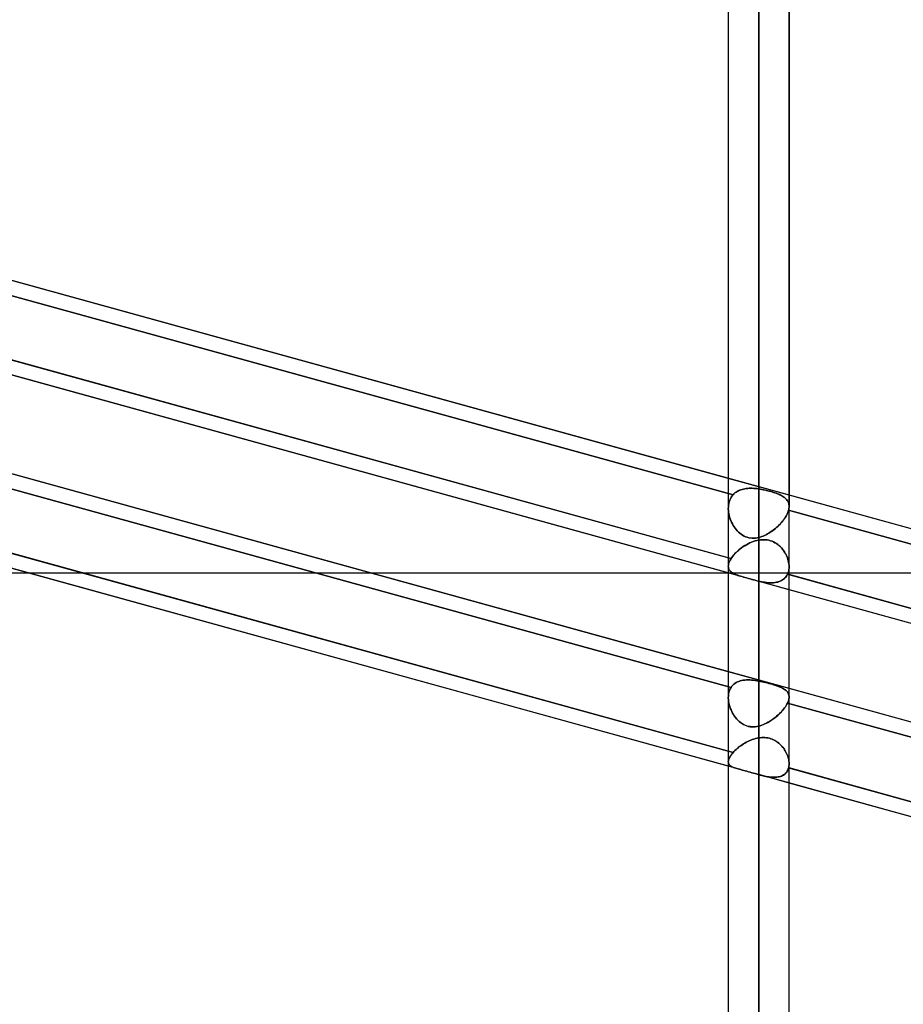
# Model space of a CAD drawing. Header units: millimetres. Extents: x -132 to 52, y -156 to 156.
# Tile 47 of 79: x -50 to -35, y 24 to 41. Entities that reach past the tile are written whole.
import ezdxf

# ---------------------------------------------------------------- set-up
doc = ezdxf.new("R2010")
doc.units = ezdxf.units.MM
doc.layers.add('MAIN-1', color=7, linetype='Continuous')

msp = doc.modelspace()

# ---------------------------------------------------------------- linework, layer by layer
at = {"layer": 'MAIN-1'}
for p, q in [((-37.65, 0), (-37.65, 76.102)), ((-37.65, 76.102), (-37.65, 0)), ((-38.15, 75.642), (-38.15, 0)), ((-38.15, 75.642), (-38.15, 0)), ((-37.15, 0), (-37.15, 75.632)), ((-37.15, 0), (-37.15, 75.632)), ((-37.65, 75.416), (-37.65, 0)), ((-37.65, 0), (-37.65, 75.416)), ((-37.65, 32.882), (-37.65, 43.7)), ((-38.15, 43.2), (-38.15, 32.56)), ((-38.15, 43.2), (-38.15, 32.56)), ((-37.15, 43.2), (-37.15, 32.591)), ((-37.15, 32.591), (-37.15, 43.2)), ((-37.65, 42.7), (-37.65, 32.083)), ((-24.65, 29.325), (-62.701, 39.836)), ((-25.399, 27.976), (-63.45, 38.486)), ((-24.65, 26.143), (-62.701, 36.654)), ((-38.15, 33.054), (-49.95, 36.314)), ((-49.96, 36.068), (-38.072, 32.785)), ((-38.072, 32.785), (-49.96, 36.068)), ((-49.977, 35.012), (-38.106, 31.734)), ((-38.15, 31.746), (-49.95, 35.005)), ((-38.15, 31.498), (-49.95, 34.757)), ((-38.15, 29.872), (-49.95, 33.132)), ((-37.15, 32.778), (-38.15, 33.054)), ((-49.977, 32.891), (-38.106, 29.612)), ((-38.106, 29.612), (-49.977, 32.891)), ((-38.116, 32.719), (-38.103, 32.743)), ((-38.103, 32.743), (-38.116, 32.719)), ((-38.103, 32.743), (-38.088, 32.765)), ((-38.088, 32.765), (-38.103, 32.743)), ((-38.088, 32.765), (-38.072, 32.785)), ((-38.072, 32.785), (-38.088, 32.765)), ((-38.057, 32.8), (-38.072, 32.785)), ((-38.072, 32.785), (-38.057, 32.8)), ((-38.041, 32.815), (-38.057, 32.8)), ((-38.057, 32.8), (-38.041, 32.815)), ((-38.023, 32.828), (-38.041, 32.815)), ((-38.041, 32.815), (-38.023, 32.828)), ((-38.005, 32.84), (-38.023, 32.828)), ((-38.023, 32.828), (-38.005, 32.84)), ((-37.986, 32.85), (-38.005, 32.84)), ((-38.005, 32.84), (-37.985, 32.85)), ((-37.965, 32.859), (-37.986, 32.85)), ((-37.985, 32.85), (-37.965, 32.859)), ((-37.944, 32.868), (-37.965, 32.859)), ((-37.965, 32.859), (-37.944, 32.868)), ((-37.923, 32.874), (-37.944, 32.868)), ((-37.944, 32.868), (-37.923, 32.874)), ((-37.9, 32.88), (-37.923, 32.874)), ((-37.923, 32.874), (-37.9, 32.88)), ((-37.877, 32.885), (-37.9, 32.88)), ((-37.9, 32.88), (-37.877, 32.885)), ((-37.854, 32.888), (-37.877, 32.885)), ((-37.877, 32.885), (-37.854, 32.888)), ((-37.829, 32.891), (-37.854, 32.888)), ((-37.854, 32.888), (-37.83, 32.891)), ((-37.83, 32.891), (-37.805, 32.892)), ((-37.805, 32.892), (-37.829, 32.891)), ((-37.78, 32.892), (-37.805, 32.892)), ((-37.805, 32.892), (-37.78, 32.892)), ((-37.755, 32.892), (-37.78, 32.892)), ((-37.78, 32.892), (-37.755, 32.892)), ((-37.729, 32.891), (-37.755, 32.892)), ((-37.755, 32.892), (-37.729, 32.891)), ((-37.703, 32.889), (-37.729, 32.891)), ((-37.729, 32.891), (-37.703, 32.889)), ((-37.676, 32.886), (-37.703, 32.889)), ((-37.703, 32.889), (-37.676, 32.886)), ((-37.65, 32.882), (-37.676, 32.886)), ((-37.676, 32.886), (-37.65, 32.882)), ((-37.625, 32.878), (-37.65, 32.882)), ((-37.65, 32.882), (-37.625, 32.878)), ((-37.599, 32.874), (-37.625, 32.878)), ((-37.625, 32.878), (-37.599, 32.874)), ((-37.573, 32.869), (-37.599, 32.874)), ((-37.599, 32.874), (-37.574, 32.869)), ((-37.574, 32.869), (-37.549, 32.864)), ((-37.548, 32.863), (-37.573, 32.869)), ((-37.549, 32.864), (-37.524, 32.858)), ((-37.523, 32.858), (-37.548, 32.863)), ((-37.524, 32.858), (-37.499, 32.852)), ((-37.498, 32.852), (-37.523, 32.858)), ((-37.499, 32.852), (-37.474, 32.845)), ((-37.473, 32.845), (-37.498, 32.852)), ((-37.474, 32.845), (-37.45, 32.839)), ((-37.449, 32.838), (-37.473, 32.845)), ((-37.45, 32.839), (-37.427, 32.832)), ((-37.426, 32.831), (-37.449, 32.838)), ((-37.427, 32.832), (-37.404, 32.824)), ((-37.404, 32.824), (-37.426, 32.831)), ((-37.382, 32.817), (-37.404, 32.824)), ((-37.404, 32.824), (-37.382, 32.817)), ((-37.361, 32.809), (-37.382, 32.817)), ((-37.382, 32.817), (-37.361, 32.809)), ((-37.34, 32.801), (-37.361, 32.809)), ((-37.361, 32.809), (-37.341, 32.801)), ((-37.341, 32.801), (-37.321, 32.793)), ((-37.321, 32.793), (-37.34, 32.801)), ((-37.303, 32.785), (-37.321, 32.793)), ((-37.321, 32.793), (-37.303, 32.785)), ((-37.285, 32.776), (-37.303, 32.785)), ((-37.303, 32.785), (-37.285, 32.776)), ((-37.268, 32.767), (-37.285, 32.776)), ((-37.285, 32.776), (-37.269, 32.767)), ((-37.269, 32.767), (-37.253, 32.758)), ((-37.253, 32.758), (-37.268, 32.767)), ((-37.238, 32.748), (-37.253, 32.758)), ((-37.253, 32.758), (-37.239, 32.748)), ((-37.239, 32.748), (-37.225, 32.738)), ((-37.225, 32.738), (-37.238, 32.748)), ((-25.35, 29.519), (-37.15, 32.778)), ((-38.15, 32.556), (-38.149, 32.585)), ((-38.149, 32.585), (-38.15, 32.556)), ((-38.149, 32.585), (-38.147, 32.614)), ((-38.147, 32.614), (-38.149, 32.585)), ((-38.147, 32.614), (-38.142, 32.642)), ((-38.142, 32.642), (-38.147, 32.614)), ((-38.142, 32.642), (-38.135, 32.669)), ((-38.135, 32.669), (-38.142, 32.642)), ((-38.135, 32.669), (-38.126, 32.695)), ((-38.126, 32.695), (-38.135, 32.669)), ((-38.126, 32.695), (-38.116, 32.719)), ((-38.116, 32.719), (-38.126, 32.695)), ((-37.212, 32.727), (-37.225, 32.738)), ((-37.225, 32.738), (-37.213, 32.727)), ((-37.213, 32.727), (-37.201, 32.716)), ((-37.201, 32.716), (-37.212, 32.727)), ((-37.191, 32.705), (-37.201, 32.716)), ((-37.201, 32.716), (-37.191, 32.705)), ((-37.181, 32.693), (-37.191, 32.705)), ((-37.191, 32.705), (-37.182, 32.693)), ((-37.182, 32.693), (-37.173, 32.68)), ((-37.173, 32.68), (-37.181, 32.693)), ((-37.166, 32.667), (-37.173, 32.68)), ((-37.173, 32.68), (-37.166, 32.667)), ((-37.161, 32.653), (-37.166, 32.667)), ((-37.166, 32.667), (-37.161, 32.653)), ((-37.156, 32.639), (-37.161, 32.653)), ((-37.161, 32.653), (-37.156, 32.639)), ((-37.153, 32.624), (-37.156, 32.639)), ((-37.156, 32.639), (-37.153, 32.624)), ((-37.151, 32.609), (-37.153, 32.624)), ((-37.153, 32.624), (-37.151, 32.609)), ((-37.15, 32.593), (-37.151, 32.609)), ((-37.151, 32.609), (-37.15, 32.593)), ((-37.151, 32.573), (-37.15, 32.583)), ((-37.15, 32.583), (-37.151, 32.573)), ((-37.15, 32.583), (-37.15, 32.593)), ((-37.15, 32.593), (-37.15, 32.583)), ((-38.149, 32.528), (-38.15, 32.556)), ((-38.15, 32.556), (-38.149, 32.528)), ((-38.146, 32.499), (-38.149, 32.528)), ((-38.149, 32.528), (-38.146, 32.499)), ((-38.142, 32.471), (-38.146, 32.499)), ((-38.146, 32.499), (-38.142, 32.471)), ((-38.136, 32.442), (-38.142, 32.471)), ((-38.142, 32.471), (-38.136, 32.442)), ((-38.128, 32.414), (-38.136, 32.442)), ((-38.136, 32.442), (-38.128, 32.414)), ((-37.213, 32.411), (-37.2, 32.431)), ((-37.2, 32.432), (-37.212, 32.412)), ((-37.189, 32.453), (-37.2, 32.432)), ((-37.2, 32.431), (-37.189, 32.452)), ((-37.189, 32.452), (-37.179, 32.473)), ((-37.179, 32.473), (-37.189, 32.453)), ((-37.179, 32.473), (-37.171, 32.493)), ((-37.17, 32.493), (-37.179, 32.473)), ((-37.171, 32.493), (-37.163, 32.513)), ((-37.163, 32.513), (-37.17, 32.493)), ((-37.163, 32.513), (-37.158, 32.532)), ((-37.158, 32.532), (-37.163, 32.513)), ((-37.158, 32.532), (-37.155, 32.543)), ((-37.155, 32.543), (-37.158, 32.532)), ((-37.158, 32.532), (-25.265, 29.247)), ((-25.265, 29.247), (-37.158, 32.532)), ((-37.155, 32.543), (-37.153, 32.553)), ((-37.153, 32.553), (-37.155, 32.543)), ((-37.153, 32.553), (-37.152, 32.563)), ((-37.152, 32.563), (-37.153, 32.553)), ((-37.152, 32.563), (-37.151, 32.573)), ((-37.151, 32.573), (-37.152, 32.563)), ((-38.119, 32.386), (-38.128, 32.414)), ((-38.128, 32.414), (-38.119, 32.387)), ((-38.119, 32.387), (-38.109, 32.359)), ((-38.108, 32.358), (-38.119, 32.386)), ((-38.109, 32.359), (-38.097, 32.333)), ((-38.097, 32.332), (-38.108, 32.358)), ((-38.097, 32.333), (-38.084, 32.307)), ((-38.084, 32.306), (-38.097, 32.332)), ((-38.084, 32.307), (-38.071, 32.282)), ((-38.07, 32.28), (-38.084, 32.306)), ((-38.071, 32.282), (-38.056, 32.258)), ((-38.054, 32.256), (-38.07, 32.28)), ((-38.056, 32.258), (-38.039, 32.235)), ((-38.038, 32.233), (-38.054, 32.256)), ((-37.352, 32.25), (-37.332, 32.269)), ((-37.329, 32.271), (-37.349, 32.253)), ((-37.332, 32.269), (-37.312, 32.288)), ((-37.31, 32.29), (-37.329, 32.271)), ((-37.312, 32.288), (-37.293, 32.308)), ((-37.291, 32.31), (-37.31, 32.29)), ((-37.293, 32.308), (-37.275, 32.328)), ((-37.273, 32.33), (-37.291, 32.31)), ((-37.275, 32.328), (-37.258, 32.348)), ((-37.257, 32.35), (-37.273, 32.33)), ((-37.258, 32.348), (-37.242, 32.369)), ((-37.241, 32.37), (-37.257, 32.35)), ((-37.242, 32.369), (-37.227, 32.39)), ((-37.226, 32.391), (-37.241, 32.37)), ((-37.227, 32.39), (-37.213, 32.411)), ((-37.212, 32.412), (-37.226, 32.391)), ((-38.039, 32.235), (-38.022, 32.213)), ((-38.021, 32.211), (-38.038, 32.233)), ((-38.022, 32.213), (-38.003, 32.191)), ((-38.002, 32.19), (-38.021, 32.211)), ((-38.003, 32.191), (-37.983, 32.171)), ((-37.982, 32.17), (-38.002, 32.19)), ((-37.983, 32.171), (-37.962, 32.152)), ((-37.961, 32.151), (-37.982, 32.17)), ((-37.962, 32.152), (-37.94, 32.135)), ((-37.939, 32.134), (-37.961, 32.151)), ((-37.94, 32.135), (-37.916, 32.119)), ((-37.915, 32.119), (-37.939, 32.134)), ((-37.916, 32.119), (-37.892, 32.106)), ((-37.891, 32.105), (-37.915, 32.119)), ((-37.892, 32.106), (-37.867, 32.095)), ((-37.866, 32.094), (-37.891, 32.105)), ((-37.867, 32.095), (-37.841, 32.085)), ((-37.84, 32.085), (-37.866, 32.094)), ((-37.601, 32.097), (-37.626, 32.089)), ((-37.625, 32.089), (-37.601, 32.097)), ((-37.601, 32.097), (-37.577, 32.106)), ((-37.577, 32.106), (-37.601, 32.097)), ((-37.577, 32.106), (-37.553, 32.117)), ((-37.553, 32.117), (-37.577, 32.106)), ((-37.553, 32.117), (-37.53, 32.128)), ((-37.529, 32.128), (-37.553, 32.117)), ((-37.53, 32.128), (-37.507, 32.14)), ((-37.505, 32.141), (-37.529, 32.128)), ((-37.507, 32.14), (-37.484, 32.153)), ((-37.482, 32.154), (-37.505, 32.141)), ((-37.484, 32.153), (-37.461, 32.167)), ((-37.459, 32.169), (-37.482, 32.154)), ((-37.461, 32.167), (-37.439, 32.182)), ((-37.436, 32.184), (-37.459, 32.169)), ((-37.439, 32.182), (-37.416, 32.198)), ((-37.413, 32.2), (-37.436, 32.184)), ((-37.416, 32.198), (-37.395, 32.215)), ((-37.391, 32.217), (-37.413, 32.2)), ((-37.395, 32.215), (-37.373, 32.232)), ((-37.37, 32.235), (-37.391, 32.217)), ((-37.373, 32.232), (-37.352, 32.25)), ((-37.349, 32.253), (-37.37, 32.235)), ((-37.879, 31.948), (-37.906, 31.931)), ((-37.906, 31.931), (-37.88, 31.947)), ((-37.88, 31.947), (-37.853, 31.963)), ((-37.853, 31.963), (-37.879, 31.948)), ((-37.825, 31.978), (-37.853, 31.963)), ((-37.853, 31.963), (-37.825, 31.978)), ((-37.841, 32.085), (-37.814, 32.078)), ((-37.813, 32.078), (-37.84, 32.085)), ((-37.797, 31.992), (-37.825, 31.978)), ((-37.825, 31.978), (-37.797, 31.992)), ((-37.814, 32.078), (-37.787, 32.074)), ((-37.786, 32.073), (-37.813, 32.078)), ((-37.768, 32.004), (-37.797, 31.992)), ((-37.797, 31.992), (-37.769, 32.004)), ((-37.787, 32.074), (-37.76, 32.071)), ((-37.759, 32.071), (-37.786, 32.073)), ((-37.769, 32.004), (-37.74, 32.015)), ((-37.739, 32.015), (-37.768, 32.004)), ((-37.76, 32.071), (-37.732, 32.071)), ((-37.732, 32.071), (-37.759, 32.071)), ((-37.74, 32.015), (-37.71, 32.025)), ((-37.71, 32.025), (-37.739, 32.015)), ((-37.704, 32.073), (-37.732, 32.071)), ((-37.732, 32.071), (-37.705, 32.073)), ((-37.68, 32.033), (-37.71, 32.025)), ((-37.71, 32.025), (-37.68, 32.033)), ((-37.705, 32.073), (-37.677, 32.077)), ((-37.677, 32.077), (-37.704, 32.073)), ((-37.65, 32.039), (-37.68, 32.033)), ((-37.68, 32.033), (-37.65, 32.039)), ((-37.65, 32.083), (-37.677, 32.077)), ((-37.677, 32.077), (-37.65, 32.083)), ((-37.65, 32.083), (-37.625, 32.089)), ((-37.626, 32.089), (-37.65, 32.083)), ((-37.65, 32.039), (-37.622, 32.043)), ((-37.622, 32.043), (-37.65, 32.039)), ((-37.65, 29.719), (-37.65, 32.039)), ((-37.65, 32.039), (-37.65, 29.719)), ((-37.622, 32.043), (-37.594, 32.045)), ((-37.594, 32.045), (-37.622, 32.043)), ((-37.594, 32.045), (-37.566, 32.046)), ((-37.566, 32.046), (-37.594, 32.045)), ((-37.566, 32.046), (-37.539, 32.044)), ((-37.538, 32.044), (-37.566, 32.046)), ((-37.539, 32.044), (-37.511, 32.041)), ((-37.51, 32.041), (-37.538, 32.044)), ((-37.511, 32.041), (-37.484, 32.036)), ((-37.483, 32.036), (-37.51, 32.041)), ((-37.484, 32.036), (-37.457, 32.029)), ((-37.456, 32.028), (-37.483, 32.036)), ((-37.457, 32.029), (-37.431, 32.019)), ((-37.43, 32.019), (-37.456, 32.028)), ((-37.431, 32.019), (-37.406, 32.008)), ((-37.405, 32.008), (-37.43, 32.019)), ((-37.406, 32.008), (-37.382, 31.996)), ((-37.381, 31.995), (-37.405, 32.008)), ((-37.382, 31.996), (-37.358, 31.981)), ((-37.357, 31.981), (-37.381, 31.995)), ((-37.358, 31.981), (-37.336, 31.965)), ((-37.335, 31.965), (-37.357, 31.981)), ((-37.336, 31.965), (-37.314, 31.948)), ((-37.314, 31.947), (-37.335, 31.965)), ((-37.314, 31.948), (-37.294, 31.929)), ((-37.293, 31.928), (-37.314, 31.947)), ((-49.96, 31.826), (-38.072, 28.542)), ((-38.15, 28.564), (-49.95, 31.823)), ((-38.077, 31.775), (-38.093, 31.754)), ((-38.093, 31.754), (-38.077, 31.774)), ((-38.061, 31.795), (-38.077, 31.775)), ((-38.077, 31.774), (-38.061, 31.795)), ((-38.042, 31.816), (-38.061, 31.795)), ((-38.061, 31.795), (-38.042, 31.815)), ((-38.022, 31.836), (-38.042, 31.816)), ((-38.042, 31.815), (-38.022, 31.836)), ((-38.001, 31.856), (-38.022, 31.836)), ((-38.022, 31.836), (-38.001, 31.856)), ((-37.979, 31.876), (-38.001, 31.856)), ((-38.001, 31.856), (-37.979, 31.875)), ((-37.955, 31.895), (-37.979, 31.876)), ((-37.979, 31.875), (-37.955, 31.894)), ((-37.931, 31.913), (-37.955, 31.895)), ((-37.955, 31.894), (-37.931, 31.913)), ((-37.906, 31.931), (-37.931, 31.913)), ((-37.931, 31.913), (-37.906, 31.931)), ((-37.294, 31.929), (-37.275, 31.909)), ((-37.274, 31.909), (-37.293, 31.928)), ((-37.275, 31.909), (-37.257, 31.888)), ((-37.257, 31.888), (-37.274, 31.909)), ((-37.257, 31.888), (-37.241, 31.867)), ((-37.24, 31.866), (-37.257, 31.888)), ((-37.241, 31.867), (-37.226, 31.844)), ((-37.225, 31.843), (-37.24, 31.866)), ((-37.226, 31.844), (-37.212, 31.821)), ((-37.211, 31.82), (-37.225, 31.843)), ((-37.212, 31.821), (-37.199, 31.797)), ((-37.199, 31.797), (-37.211, 31.82)), ((-37.199, 31.797), (-37.188, 31.773)), ((-37.188, 31.773), (-37.199, 31.797)), ((-37.188, 31.773), (-37.178, 31.749)), ((-37.178, 31.748), (-37.188, 31.773)), ((-37.989, 28.272), (-50.475, 31.72)), ((-38.106, 31.734), (-38.15, 31.746)), ((-38.149, 31.626), (-38.15, 31.607)), ((-38.15, 31.607), (-38.149, 31.626)), ((-38.15, 31.609), (-38.15, 29.447)), ((-38.15, 31.609), (-38.15, 29.447)), ((-38.146, 31.646), (-38.149, 31.626)), ((-38.149, 31.626), (-38.146, 31.646)), ((-38.14, 31.667), (-38.146, 31.646)), ((-38.146, 31.646), (-38.14, 31.667)), ((-38.131, 31.688), (-38.14, 31.667)), ((-38.14, 31.667), (-38.131, 31.688)), ((-38.12, 31.711), (-38.131, 31.688)), ((-38.131, 31.688), (-38.12, 31.711)), ((-38.106, 31.734), (-38.12, 31.711)), ((-38.12, 31.711), (-38.106, 31.734)), ((-38.093, 31.754), (-38.106, 31.734)), ((-38.106, 31.734), (-38.093, 31.754)), ((-37.178, 31.749), (-37.17, 31.724)), ((-37.17, 31.723), (-37.178, 31.748)), ((-37.17, 31.724), (-37.163, 31.699)), ((-37.163, 31.699), (-37.17, 31.723)), ((-37.163, 31.699), (-37.157, 31.674)), ((-37.157, 31.674), (-37.163, 31.699)), ((-37.157, 31.674), (-37.153, 31.649)), ((-37.153, 31.649), (-37.157, 31.674)), ((-37.153, 31.649), (-37.151, 31.625)), ((-37.151, 31.625), (-37.153, 31.649)), ((-37.151, 31.625), (-37.15, 31.601)), ((-37.15, 31.601), (-37.151, 31.625)), ((-38.15, 28.316), (-49.95, 31.575)), ((-49.95, 31.5), (-49.677, 31.5)), ((-49.677, 31.5), (-44.043, 31.5)), ((-44.043, 31.5), (-38.157, 31.5)), ((-38.157, 31.5), (-32.523, 31.5)), ((-38.15, 31.607), (-38.149, 31.592)), ((-38.149, 31.592), (-38.15, 31.607)), ((-37.15, 31.222), (-38.15, 31.498)), ((-38.149, 31.592), (-38.146, 31.577)), ((-38.146, 31.577), (-38.149, 31.592)), ((-38.146, 31.577), (-38.141, 31.563)), ((-38.141, 31.564), (-38.146, 31.577)), ((-38.135, 31.551), (-38.141, 31.564)), ((-38.141, 31.563), (-38.134, 31.55)), ((-38.127, 31.538), (-38.135, 31.551)), ((-38.134, 31.55), (-38.126, 31.538)), ((-38.117, 31.527), (-38.127, 31.538)), ((-38.126, 31.538), (-38.117, 31.527)), ((-38.117, 31.527), (-38.105, 31.516)), ((-38.106, 31.517), (-38.117, 31.527)), ((-38.094, 31.507), (-38.106, 31.517)), ((-38.105, 31.516), (-38.093, 31.506)), ((-38.08, 31.498), (-38.094, 31.507)), ((-38.093, 31.506), (-38.079, 31.497)), ((-38.065, 31.489), (-38.08, 31.498)), ((-38.079, 31.497), (-38.064, 31.489)), ((-38.049, 31.481), (-38.065, 31.489)), ((-38.064, 31.489), (-38.048, 31.48)), ((-38.032, 31.473), (-38.049, 31.481)), ((-38.048, 31.48), (-38.03, 31.473)), ((-38.013, 31.466), (-38.032, 31.473)), ((-38.03, 31.473), (-38.011, 31.465)), ((-37.994, 31.459), (-38.013, 31.466)), ((-38.011, 31.465), (-37.991, 31.458)), ((-37.972, 31.452), (-37.994, 31.459)), ((-37.991, 31.458), (-37.97, 31.451)), ((-37.95, 31.445), (-37.972, 31.452)), ((-37.97, 31.451), (-37.947, 31.444)), ((-37.198, 31.44), (-37.186, 31.458)), ((-37.186, 31.458), (-37.197, 31.441)), ((-37.176, 31.477), (-37.186, 31.458)), ((-37.186, 31.458), (-37.176, 31.477)), ((-37.168, 31.495), (-37.176, 31.477)), ((-37.176, 31.477), (-37.168, 31.495)), ((-37.15, 31.47), (-37.176, 31.477)), ((-37.176, 31.477), (-25.305, 28.198)), ((-37.162, 31.515), (-37.168, 31.495)), ((-37.168, 31.495), (-37.162, 31.515)), ((-37.162, 31.515), (-37.156, 31.536)), ((-37.156, 31.535), (-37.162, 31.515)), ((-37.153, 31.557), (-37.156, 31.535)), ((-37.156, 31.536), (-37.153, 31.557)), ((-37.151, 31.579), (-37.153, 31.557)), ((-37.153, 31.557), (-37.151, 31.579)), ((-37.15, 31.601), (-37.151, 31.579)), ((-37.151, 31.579), (-37.15, 31.601)), ((-37.15, 29.456), (-37.15, 31.601)), ((-37.15, 29.456), (-37.15, 31.601)), ((-25.35, 28.21), (-37.15, 31.47)), ((-37.926, 31.437), (-37.95, 31.445)), ((-37.947, 31.444), (-37.924, 31.437)), ((-37.902, 31.43), (-37.926, 31.437)), ((-37.924, 31.437), (-37.9, 31.43)), ((-37.876, 31.423), (-37.902, 31.43)), ((-37.9, 31.43), (-37.874, 31.422)), ((-37.849, 31.415), (-37.876, 31.423)), ((-37.874, 31.422), (-37.848, 31.415)), ((-37.822, 31.408), (-37.849, 31.415)), ((-37.848, 31.415), (-37.82, 31.407)), ((-37.793, 31.4), (-37.822, 31.408)), ((-37.82, 31.407), (-37.792, 31.4)), ((-37.765, 31.392), (-37.793, 31.4)), ((-37.792, 31.4), (-37.764, 31.392)), ((-37.736, 31.385), (-37.765, 31.392)), ((-37.764, 31.392), (-37.735, 31.385)), ((-37.707, 31.377), (-37.736, 31.385)), ((-37.735, 31.385), (-37.707, 31.377)), ((-37.707, 31.377), (-37.678, 31.37)), ((-37.679, 31.37), (-37.707, 31.377)), ((-37.65, 31.364), (-37.679, 31.37)), ((-37.678, 31.37), (-37.65, 31.364)), ((-37.65, 31.364), (-37.65, 28.976)), ((-37.65, 28.976), (-37.65, 31.364)), ((-37.624, 31.358), (-37.65, 31.364)), ((-37.65, 31.364), (-37.624, 31.358)), ((-37.598, 31.353), (-37.624, 31.358)), ((-37.624, 31.358), (-37.598, 31.353)), ((-37.573, 31.348), (-37.598, 31.353)), ((-37.598, 31.353), (-37.573, 31.348)), ((-37.547, 31.344), (-37.573, 31.348)), ((-37.573, 31.348), (-37.548, 31.344)), ((-37.548, 31.344), (-37.523, 31.341)), ((-37.522, 31.341), (-37.547, 31.344)), ((-37.523, 31.341), (-37.499, 31.339)), ((-37.496, 31.338), (-37.522, 31.341)), ((-37.499, 31.339), (-37.475, 31.337)), ((-37.472, 31.337), (-37.496, 31.338)), ((-37.475, 31.337), (-37.451, 31.336)), ((-37.447, 31.336), (-37.472, 31.337)), ((-37.451, 31.336), (-37.427, 31.337)), ((-37.423, 31.337), (-37.447, 31.336)), ((-37.427, 31.337), (-37.404, 31.338)), ((-37.4, 31.338), (-37.423, 31.337)), ((-37.404, 31.338), (-37.381, 31.34)), ((-37.377, 31.341), (-37.4, 31.338)), ((-37.381, 31.34), (-37.358, 31.344)), ((-37.355, 31.345), (-37.377, 31.341)), ((-37.358, 31.344), (-37.336, 31.349)), ((-37.333, 31.35), (-37.355, 31.345)), ((-37.336, 31.349), (-37.315, 31.356)), ((-37.313, 31.357), (-37.333, 31.35)), ((-37.315, 31.356), (-37.295, 31.363)), ((-37.293, 31.364), (-37.313, 31.357)), ((-37.295, 31.363), (-37.276, 31.373)), ((-37.274, 31.374), (-37.293, 31.364)), ((-37.276, 31.373), (-37.258, 31.383)), ((-37.256, 31.384), (-37.274, 31.374)), ((-37.258, 31.383), (-37.241, 31.395)), ((-37.24, 31.396), (-37.256, 31.384)), ((-37.241, 31.395), (-37.225, 31.409)), ((-37.224, 31.41), (-37.24, 31.396)), ((-37.225, 31.409), (-37.211, 31.424)), ((-37.21, 31.425), (-37.224, 31.41)), ((-37.211, 31.424), (-37.198, 31.44)), ((-37.197, 31.441), (-37.21, 31.425)), ((-25.399, 27.976), (-37.15, 31.222)), ((-37.15, 29.596), (-38.15, 29.872)), ((-38.077, 29.65), (-38.061, 29.666)), ((-38.061, 29.666), (-38.077, 29.65)), ((-38.061, 29.666), (-38.042, 29.68)), ((-38.042, 29.68), (-38.061, 29.666)), ((-38.042, 29.68), (-38.022, 29.693)), ((-38.022, 29.693), (-38.042, 29.68)), ((-38.022, 29.693), (-38.001, 29.704)), ((-38.001, 29.704), (-38.022, 29.693)), ((-38.001, 29.704), (-37.979, 29.713)), ((-37.979, 29.713), (-38.001, 29.704)), ((-37.979, 29.713), (-37.955, 29.721)), ((-37.955, 29.721), (-37.979, 29.713)), ((-37.955, 29.721), (-37.931, 29.727)), ((-37.931, 29.727), (-37.955, 29.721)), ((-37.931, 29.727), (-37.906, 29.732)), ((-37.906, 29.732), (-37.931, 29.727)), ((-37.906, 29.732), (-37.88, 29.735)), ((-37.879, 29.735), (-37.906, 29.732)), ((-37.88, 29.735), (-37.853, 29.737)), ((-37.853, 29.737), (-37.879, 29.735)), ((-37.853, 29.737), (-37.825, 29.737)), ((-37.825, 29.737), (-37.853, 29.737)), ((-37.825, 29.737), (-37.797, 29.737)), ((-37.797, 29.737), (-37.825, 29.737)), ((-37.797, 29.737), (-37.769, 29.735)), ((-37.768, 29.735), (-37.797, 29.737)), ((-37.769, 29.735), (-37.74, 29.732)), ((-37.739, 29.732), (-37.768, 29.735)), ((-37.74, 29.732), (-37.71, 29.729)), ((-37.71, 29.729), (-37.739, 29.732)), ((-37.71, 29.729), (-37.68, 29.724)), ((-37.68, 29.724), (-37.71, 29.729)), ((-37.68, 29.724), (-37.65, 29.719)), ((-37.65, 29.719), (-37.68, 29.724)), ((-37.622, 29.713), (-37.65, 29.719)), ((-37.65, 29.719), (-37.622, 29.713)), ((-37.594, 29.707), (-37.622, 29.713)), ((-37.622, 29.713), (-37.594, 29.707)), ((-37.566, 29.701), (-37.594, 29.707)), ((-37.594, 29.707), (-37.566, 29.701)), ((-37.538, 29.694), (-37.566, 29.701)), ((-37.566, 29.701), (-37.539, 29.694)), ((-37.539, 29.694), (-37.511, 29.687)), ((-37.51, 29.687), (-37.538, 29.694)), ((-37.511, 29.687), (-37.484, 29.68)), ((-37.483, 29.68), (-37.51, 29.687)), ((-37.484, 29.68), (-37.457, 29.673)), ((-37.456, 29.673), (-37.483, 29.68)), ((-37.457, 29.673), (-37.431, 29.665)), ((-37.43, 29.665), (-37.456, 29.673)), ((-37.431, 29.665), (-37.406, 29.658)), ((-37.405, 29.658), (-37.43, 29.665)), ((-38.149, 29.475), (-38.146, 29.505)), ((-38.146, 29.505), (-38.149, 29.475)), ((-38.146, 29.505), (-38.14, 29.534)), ((-38.14, 29.534), (-38.146, 29.505)), ((-38.14, 29.534), (-38.131, 29.562)), ((-38.131, 29.562), (-38.14, 29.534)), ((-38.131, 29.562), (-38.12, 29.588)), ((-38.12, 29.588), (-38.131, 29.562)), ((-38.12, 29.588), (-38.106, 29.612)), ((-38.106, 29.612), (-38.12, 29.588)), ((-38.106, 29.612), (-38.093, 29.632)), ((-38.093, 29.632), (-38.106, 29.612)), ((-38.093, 29.632), (-38.077, 29.65)), ((-38.077, 29.65), (-38.093, 29.632)), ((-37.406, 29.658), (-37.382, 29.65)), ((-37.381, 29.65), (-37.405, 29.658)), ((-37.382, 29.65), (-37.358, 29.642)), ((-37.357, 29.642), (-37.381, 29.65)), ((-37.358, 29.642), (-37.336, 29.634)), ((-37.335, 29.634), (-37.357, 29.642)), ((-37.336, 29.634), (-37.314, 29.626)), ((-37.314, 29.626), (-37.335, 29.634)), ((-37.293, 29.618), (-37.314, 29.626)), ((-37.314, 29.626), (-37.294, 29.618)), ((-37.294, 29.618), (-37.275, 29.61)), ((-37.274, 29.609), (-37.293, 29.618)), ((-37.275, 29.61), (-37.257, 29.601)), ((-37.257, 29.601), (-37.274, 29.609)), ((-37.24, 29.591), (-37.257, 29.601)), ((-37.257, 29.601), (-37.241, 29.592)), ((-37.241, 29.592), (-37.226, 29.582)), ((-37.225, 29.582), (-37.24, 29.591)), ((-37.226, 29.582), (-37.212, 29.572)), ((-37.211, 29.572), (-37.225, 29.582)), ((-37.212, 29.572), (-37.199, 29.562)), ((-37.199, 29.561), (-37.211, 29.572)), ((-37.199, 29.562), (-37.188, 29.551)), ((-37.188, 29.55), (-37.199, 29.561)), ((-37.188, 29.551), (-37.178, 29.539)), ((-37.178, 29.539), (-37.188, 29.55)), ((-37.17, 29.527), (-37.178, 29.539)), ((-37.178, 29.539), (-37.17, 29.527)), ((-37.163, 29.514), (-37.17, 29.527)), ((-37.17, 29.527), (-37.163, 29.514)), ((-37.157, 29.5), (-37.163, 29.514)), ((-37.163, 29.514), (-37.157, 29.501)), ((-37.157, 29.501), (-37.153, 29.486)), ((-37.153, 29.486), (-37.157, 29.5)), ((-25.35, 26.337), (-37.15, 29.596)), ((-38.15, 29.443), (-38.149, 29.475)), ((-38.149, 29.475), (-38.15, 29.443)), ((-38.149, 29.415), (-38.15, 29.443)), ((-38.15, 29.443), (-38.149, 29.415)), ((-38.146, 29.387), (-38.149, 29.415)), ((-38.149, 29.415), (-38.146, 29.386)), ((-38.141, 29.358), (-38.146, 29.387)), ((-38.146, 29.386), (-38.141, 29.357)), ((-38.135, 29.33), (-38.141, 29.358)), ((-38.141, 29.357), (-38.134, 29.329)), ((-37.186, 29.336), (-37.176, 29.355)), ((-37.176, 29.355), (-37.186, 29.336)), ((-37.176, 29.355), (-37.168, 29.373)), ((-37.168, 29.373), (-37.176, 29.355)), ((-37.176, 29.355), (-25.305, 26.077)), ((-25.305, 26.077), (-37.176, 29.355)), ((-37.168, 29.373), (-37.162, 29.391)), ((-37.162, 29.391), (-37.168, 29.373)), ((-37.162, 29.391), (-37.156, 29.408)), ((-37.156, 29.408), (-37.162, 29.391)), ((-37.156, 29.408), (-37.153, 29.425)), ((-37.153, 29.425), (-37.156, 29.408)), ((-37.151, 29.471), (-37.153, 29.486)), ((-37.153, 29.486), (-37.151, 29.471)), ((-37.153, 29.425), (-37.151, 29.441)), ((-37.151, 29.441), (-37.153, 29.425)), ((-37.15, 29.456), (-37.151, 29.471)), ((-37.151, 29.471), (-37.15, 29.456)), ((-37.151, 29.441), (-37.15, 29.456)), ((-37.15, 29.456), (-37.151, 29.441)), ((-38.127, 29.301), (-38.135, 29.33)), ((-38.134, 29.329), (-38.126, 29.3)), ((-38.117, 29.273), (-38.127, 29.301)), ((-38.126, 29.3), (-38.117, 29.271)), ((-38.106, 29.245), (-38.117, 29.273)), ((-38.117, 29.271), (-38.105, 29.244)), ((-38.094, 29.218), (-38.106, 29.245)), ((-38.105, 29.244), (-38.093, 29.216)), ((-38.08, 29.192), (-38.094, 29.218)), ((-38.093, 29.216), (-38.079, 29.19)), ((-38.065, 29.166), (-38.08, 29.192)), ((-38.079, 29.19), (-38.064, 29.164)), ((-37.315, 29.174), (-37.295, 29.193)), ((-37.293, 29.196), (-37.313, 29.176)), ((-37.295, 29.193), (-37.276, 29.213)), ((-37.274, 29.216), (-37.293, 29.196)), ((-37.276, 29.213), (-37.258, 29.234)), ((-37.256, 29.236), (-37.274, 29.216)), ((-37.258, 29.234), (-37.241, 29.254)), ((-37.24, 29.256), (-37.256, 29.236)), ((-37.241, 29.254), (-37.225, 29.275)), ((-37.224, 29.276), (-37.24, 29.256)), ((-37.225, 29.275), (-37.211, 29.295)), ((-37.21, 29.296), (-37.224, 29.276)), ((-37.211, 29.295), (-37.198, 29.316)), ((-37.197, 29.316), (-37.21, 29.296)), ((-37.198, 29.316), (-37.186, 29.336)), ((-37.186, 29.336), (-37.197, 29.316)), ((-38.049, 29.142), (-38.065, 29.166)), ((-38.064, 29.164), (-38.048, 29.14)), ((-38.032, 29.118), (-38.049, 29.142)), ((-38.048, 29.14), (-38.03, 29.116)), ((-38.013, 29.096), (-38.032, 29.118)), ((-38.03, 29.116), (-38.011, 29.093)), ((-37.994, 29.075), (-38.013, 29.096)), ((-38.011, 29.093), (-37.991, 29.072)), ((-37.972, 29.054), (-37.994, 29.075)), ((-37.991, 29.072), (-37.97, 29.052)), ((-37.95, 29.036), (-37.972, 29.054)), ((-37.97, 29.052), (-37.947, 29.034)), ((-37.926, 29.019), (-37.95, 29.036)), ((-37.947, 29.034), (-37.924, 29.017)), ((-37.902, 29.004), (-37.926, 29.019)), ((-37.924, 29.017), (-37.9, 29.003)), ((-37.548, 29.012), (-37.523, 29.024)), ((-37.522, 29.025), (-37.547, 29.013)), ((-37.523, 29.024), (-37.499, 29.037)), ((-37.496, 29.039), (-37.522, 29.025)), ((-37.499, 29.037), (-37.475, 29.052)), ((-37.472, 29.053), (-37.496, 29.039)), ((-37.475, 29.052), (-37.451, 29.067)), ((-37.447, 29.069), (-37.472, 29.053)), ((-37.451, 29.067), (-37.427, 29.083)), ((-37.423, 29.085), (-37.447, 29.069)), ((-37.427, 29.083), (-37.404, 29.099)), ((-37.4, 29.102), (-37.423, 29.085)), ((-37.404, 29.099), (-37.381, 29.117)), ((-37.377, 29.12), (-37.4, 29.102)), ((-37.381, 29.117), (-37.358, 29.135)), ((-37.355, 29.138), (-37.377, 29.12)), ((-37.358, 29.135), (-37.336, 29.154)), ((-37.333, 29.157), (-37.355, 29.138)), ((-37.336, 29.154), (-37.315, 29.174)), ((-37.313, 29.176), (-37.333, 29.157)), ((-37.876, 28.991), (-37.902, 29.004)), ((-37.9, 29.003), (-37.874, 28.991)), ((-37.849, 28.981), (-37.876, 28.991)), ((-37.874, 28.991), (-37.848, 28.981)), ((-37.822, 28.973), (-37.849, 28.981)), ((-37.848, 28.981), (-37.82, 28.973)), ((-37.793, 28.968), (-37.822, 28.973)), ((-37.82, 28.973), (-37.792, 28.967)), ((-37.765, 28.965), (-37.793, 28.968)), ((-37.792, 28.967), (-37.764, 28.965)), ((-37.736, 28.964), (-37.765, 28.965)), ((-37.764, 28.965), (-37.735, 28.964)), ((-37.707, 28.966), (-37.736, 28.964)), ((-37.735, 28.964), (-37.707, 28.966)), ((-37.679, 28.97), (-37.707, 28.966)), ((-37.707, 28.966), (-37.678, 28.97)), ((-37.65, 28.976), (-37.679, 28.97)), ((-37.678, 28.97), (-37.65, 28.976)), ((-37.65, 28.976), (-37.624, 28.983)), ((-37.624, 28.983), (-37.65, 28.976)), ((-37.624, 28.983), (-37.598, 28.992)), ((-37.598, 28.992), (-37.624, 28.983)), ((-37.598, 28.992), (-37.573, 29.002)), ((-37.573, 29.002), (-37.598, 28.992)), ((-37.547, 29.013), (-37.573, 29.002)), ((-37.573, 29.002), (-37.548, 29.012)), ((-37.877, 28.697), (-37.9, 28.683)), ((-37.9, 28.683), (-37.877, 28.697)), ((-37.854, 28.71), (-37.877, 28.697)), ((-37.877, 28.697), (-37.854, 28.71)), ((-37.829, 28.723), (-37.854, 28.71)), ((-37.854, 28.71), (-37.83, 28.723)), ((-37.83, 28.723), (-37.805, 28.734)), ((-37.805, 28.734), (-37.829, 28.723)), ((-37.78, 28.745), (-37.805, 28.734)), ((-37.805, 28.734), (-37.78, 28.745)), ((-37.755, 28.755), (-37.78, 28.745)), ((-37.78, 28.745), (-37.755, 28.755)), ((-37.729, 28.764), (-37.755, 28.755)), ((-37.755, 28.755), (-37.729, 28.764)), ((-37.703, 28.771), (-37.729, 28.764)), ((-37.729, 28.764), (-37.703, 28.771)), ((-37.676, 28.778), (-37.703, 28.771)), ((-37.703, 28.771), (-37.676, 28.778)), ((-37.65, 28.783), (-37.676, 28.778)), ((-37.676, 28.778), (-37.65, 28.783)), ((-37.65, 28.783), (-37.625, 28.786)), ((-37.625, 28.786), (-37.65, 28.783)), ((-37.65, 0), (-37.65, 28.783)), ((-37.65, 28.783), (-37.65, 0)), ((-37.625, 28.786), (-37.599, 28.788)), ((-37.599, 28.788), (-37.625, 28.786)), ((-37.599, 28.788), (-37.574, 28.789)), ((-37.573, 28.789), (-37.599, 28.788)), ((-37.574, 28.789), (-37.549, 28.788)), ((-37.548, 28.788), (-37.573, 28.789)), ((-37.549, 28.788), (-37.524, 28.786)), ((-37.523, 28.786), (-37.548, 28.788)), ((-37.524, 28.786), (-37.499, 28.782)), ((-37.498, 28.782), (-37.523, 28.786)), ((-37.499, 28.782), (-37.474, 28.777)), ((-37.473, 28.776), (-37.498, 28.782)), ((-37.474, 28.777), (-37.45, 28.77)), ((-37.449, 28.769), (-37.473, 28.776)), ((-37.45, 28.77), (-37.427, 28.761)), ((-37.426, 28.761), (-37.449, 28.769)), ((-37.427, 28.761), (-37.404, 28.751)), ((-37.404, 28.751), (-37.426, 28.761)), ((-37.404, 28.751), (-37.382, 28.74)), ((-37.382, 28.739), (-37.404, 28.751)), ((-37.382, 28.74), (-37.361, 28.727)), ((-37.361, 28.726), (-37.382, 28.739)), ((-37.361, 28.727), (-37.341, 28.713)), ((-37.34, 28.712), (-37.361, 28.726)), ((-37.341, 28.713), (-37.321, 28.698)), ((-37.321, 28.697), (-37.34, 28.712)), ((-37.321, 28.698), (-37.303, 28.681)), ((-37.303, 28.681), (-37.321, 28.697)), ((-38.072, 28.542), (-38.15, 28.564)), ((-38.09, 28.521), (-38.072, 28.542)), ((-38.072, 28.542), (-38.088, 28.523)), ((-38.057, 28.558), (-38.072, 28.542)), ((-38.072, 28.542), (-38.057, 28.558)), ((-38.041, 28.575), (-38.057, 28.558)), ((-38.057, 28.558), (-38.041, 28.575)), ((-38.023, 28.591), (-38.041, 28.575)), ((-38.041, 28.575), (-38.023, 28.591)), ((-38.005, 28.607), (-38.023, 28.591)), ((-38.023, 28.591), (-38.005, 28.607)), ((-37.986, 28.623), (-38.005, 28.607)), ((-38.005, 28.607), (-37.985, 28.623)), ((-37.965, 28.639), (-37.986, 28.623)), ((-37.985, 28.623), (-37.965, 28.639)), ((-37.944, 28.654), (-37.965, 28.639)), ((-37.965, 28.639), (-37.944, 28.654)), ((-37.923, 28.669), (-37.944, 28.654)), ((-37.944, 28.654), (-37.923, 28.669)), ((-37.9, 28.683), (-37.923, 28.669)), ((-37.923, 28.669), (-37.9, 28.683)), ((-37.303, 28.681), (-37.285, 28.664)), ((-37.285, 28.664), (-37.303, 28.681)), ((-37.285, 28.664), (-37.269, 28.646)), ((-37.268, 28.646), (-37.285, 28.664)), ((-37.269, 28.646), (-37.253, 28.628)), ((-37.253, 28.627), (-37.268, 28.646)), ((-37.253, 28.628), (-37.239, 28.608)), ((-37.238, 28.608), (-37.253, 28.627)), ((-37.239, 28.608), (-37.225, 28.589)), ((-37.225, 28.588), (-37.238, 28.608)), ((-37.225, 28.589), (-37.213, 28.568)), ((-37.212, 28.568), (-37.225, 28.588)), ((-37.213, 28.568), (-37.201, 28.548)), ((-37.201, 28.547), (-37.212, 28.568)), ((-37.201, 28.548), (-37.191, 28.527)), ((-37.191, 28.526), (-37.201, 28.547)), ((-38.15, 28.391), (-38.149, 28.407)), ((-38.149, 28.404), (-38.15, 28.39)), ((-38.15, 28.392), (-38.15, 0)), ((-38.15, 28.392), (-38.15, 0)), ((-38.15, 28.39), (-38.15, 28.391)), ((-38.15, 28.391), (-38.15, 28.391)), ((-38.15, 28.391), (-38.15, 28.391)), ((-38.15, 28.391), (-38.15, 28.391)), ((-38.15, 28.39), (-38.149, 28.377)), ((-38.149, 28.377), (-38.15, 28.39)), ((-38.15, 28.39), (-38.15, 28.39)), ((-38.15, 28.39), (-38.15, 28.39)), ((-38.149, 28.407), (-38.145, 28.424)), ((-38.147, 28.418), (-38.149, 28.404)), ((-38.149, 28.377), (-38.146, 28.365)), ((-38.146, 28.365), (-38.149, 28.377)), ((-38.142, 28.434), (-38.147, 28.418)), ((-38.145, 28.424), (-38.139, 28.442)), ((-38.135, 28.451), (-38.142, 28.434)), ((-38.139, 28.442), (-38.131, 28.46)), ((-38.126, 28.468), (-38.135, 28.451)), ((-38.131, 28.46), (-38.119, 28.48)), ((-38.116, 28.486), (-38.126, 28.468)), ((-38.119, 28.48), (-38.106, 28.5)), ((-38.103, 28.504), (-38.116, 28.486)), ((-38.106, 28.5), (-38.09, 28.521)), ((-38.088, 28.523), (-38.103, 28.504)), ((-37.191, 28.527), (-37.182, 28.505)), ((-37.181, 28.505), (-37.191, 28.526)), ((-37.182, 28.505), (-37.173, 28.484)), ((-37.173, 28.484), (-37.181, 28.505)), ((-37.173, 28.484), (-37.166, 28.463)), ((-37.166, 28.462), (-37.173, 28.484)), ((-37.166, 28.463), (-37.161, 28.441)), ((-37.161, 28.441), (-37.166, 28.462)), ((-37.161, 28.441), (-37.156, 28.42)), ((-37.156, 28.42), (-37.161, 28.441)), ((-37.156, 28.42), (-37.153, 28.399)), ((-37.153, 28.399), (-37.156, 28.42)), ((-37.153, 28.399), (-37.151, 28.378)), ((-37.151, 28.378), (-37.153, 28.399)), ((-37.151, 28.378), (-37.15, 28.358)), ((-37.15, 28.357), (-37.151, 28.378)), ((-37.989, 28.272), (-38.15, 28.316)), ((-38.146, 28.365), (-38.141, 28.353)), ((-38.141, 28.354), (-38.146, 28.365)), ((-38.134, 28.343), (-38.141, 28.354)), ((-38.141, 28.353), (-38.134, 28.343)), ((-38.134, 28.343), (-38.126, 28.333)), ((-38.126, 28.333), (-38.134, 28.343)), ((-38.126, 28.333), (-38.116, 28.325)), ((-38.116, 28.325), (-38.126, 28.333)), ((-38.116, 28.325), (-38.105, 28.317)), ((-38.105, 28.316), (-38.116, 28.325)), ((-38.105, 28.317), (-38.092, 28.309)), ((-38.092, 28.309), (-38.105, 28.316)), ((-38.092, 28.309), (-38.078, 28.302)), ((-38.078, 28.302), (-38.092, 28.309)), ((-38.078, 28.302), (-38.063, 28.296)), ((-38.063, 28.295), (-38.078, 28.302)), ((-38.063, 28.296), (-38.047, 28.289)), ((-38.046, 28.289), (-38.063, 28.295)), ((-38.047, 28.289), (-38.029, 28.283)), ((-38.029, 28.283), (-38.046, 28.289)), ((-38.029, 28.283), (-38.01, 28.278)), ((-38.01, 28.277), (-38.029, 28.283)), ((-38.01, 28.278), (-37.989, 28.272)), ((-37.989, 28.272), (-38.01, 28.277)), ((-37.989, 28.272), (-37.968, 28.266)), ((-37.968, 28.266), (-37.989, 28.272)), ((-37.968, 28.266), (-37.946, 28.26)), ((-37.946, 28.26), (-37.968, 28.266)), ((-37.946, 28.26), (-37.922, 28.254)), ((-37.922, 28.254), (-37.946, 28.26)), ((-37.922, 28.254), (-37.897, 28.247)), ((-37.897, 28.247), (-37.922, 28.254)), ((-37.897, 28.247), (-37.872, 28.241)), ((-37.872, 28.241), (-37.897, 28.247)), ((-37.872, 28.241), (-37.845, 28.234)), ((-37.845, 28.234), (-37.872, 28.241)), ((-37.845, 28.234), (-37.818, 28.226)), ((-37.818, 28.226), (-37.845, 28.234)), ((-37.818, 28.226), (-37.79, 28.218)), ((-37.79, 28.218), (-37.818, 28.226)), ((-37.79, 28.218), (-37.762, 28.21)), ((-37.762, 28.21), (-37.79, 28.218)), ((-37.762, 28.21), (-37.734, 28.202)), ((-37.734, 28.202), (-37.762, 28.21)), ((-37.213, 28.193), (-37.2, 28.207)), ((-37.2, 28.207), (-37.212, 28.194)), ((-37.189, 28.222), (-37.2, 28.207)), ((-37.2, 28.207), (-37.189, 28.221)), ((-37.179, 28.237), (-37.189, 28.222)), ((-37.189, 28.221), (-37.179, 28.236)), ((-37.17, 28.253), (-37.179, 28.237)), ((-37.179, 28.236), (-37.171, 28.253)), ((-37.171, 28.253), (-37.163, 28.271)), ((-37.163, 28.271), (-37.17, 28.253)), ((-37.158, 28.29), (-37.163, 28.271)), ((-37.163, 28.271), (-37.158, 28.29)), ((-37.155, 28.301), (-37.158, 28.29)), ((-37.158, 28.29), (-37.155, 28.3)), ((-37.15, 28.288), (-37.158, 28.29)), ((-37.158, 28.29), (-25.265, 25.005)), ((-37.153, 28.312), (-37.155, 28.301)), ((-37.155, 28.3), (-37.153, 28.311)), ((-37.152, 28.323), (-37.153, 28.312)), ((-37.153, 28.311), (-37.152, 28.323)), ((-37.151, 28.334), (-37.152, 28.323)), ((-37.152, 28.323), (-37.151, 28.334)), ((-37.15, 28.346), (-37.151, 28.334)), ((-37.151, 28.334), (-37.15, 28.346)), ((-37.15, 28.358), (-37.15, 28.346)), ((-37.15, 28.346), (-37.15, 28.357)), ((-37.15, 0), (-37.15, 28.356)), ((-37.15, 0), (-37.15, 28.356)), ((-25.35, 25.028), (-37.15, 28.288)), ((-37.734, 28.202), (-37.706, 28.194)), ((-37.706, 28.194), (-37.734, 28.202)), ((-37.706, 28.194), (-37.678, 28.186)), ((-37.678, 28.186), (-37.706, 28.194)), ((-37.678, 28.186), (-37.65, 28.178)), ((-37.65, 28.178), (-37.678, 28.186)), ((-37.65, 28.178), (-37.65, 0)), ((-37.65, 0), (-37.65, 28.178)), ((-37.626, 28.171), (-37.65, 28.178)), ((-37.65, 28.178), (-37.625, 28.171)), ((-25.399, 24.794), (-37.65, 28.178)), ((-37.15, 28.04), (-37.65, 28.178)), ((-37.601, 28.165), (-37.626, 28.171)), ((-37.625, 28.171), (-37.601, 28.165)), ((-37.577, 28.159), (-37.601, 28.165)), ((-37.601, 28.165), (-37.577, 28.159)), ((-37.553, 28.154), (-37.577, 28.159)), ((-37.577, 28.159), (-37.553, 28.154)), ((-37.529, 28.149), (-37.553, 28.154)), ((-37.553, 28.154), (-37.53, 28.149)), ((-37.53, 28.149), (-37.507, 28.144)), ((-37.505, 28.144), (-37.529, 28.149)), ((-37.507, 28.144), (-37.484, 28.141)), ((-37.482, 28.14), (-37.505, 28.144)), ((-37.484, 28.141), (-37.461, 28.138)), ((-37.459, 28.137), (-37.482, 28.14)), ((-37.461, 28.138), (-37.439, 28.136)), ((-37.436, 28.135), (-37.459, 28.137)), ((-37.439, 28.136), (-37.416, 28.134)), ((-37.413, 28.134), (-37.436, 28.135)), ((-37.416, 28.134), (-37.395, 28.134)), ((-37.391, 28.134), (-37.413, 28.134)), ((-37.395, 28.134), (-37.373, 28.134)), ((-37.37, 28.135), (-37.391, 28.134)), ((-37.373, 28.134), (-37.352, 28.136)), ((-37.349, 28.136), (-37.37, 28.135)), ((-37.352, 28.136), (-37.332, 28.139)), ((-37.329, 28.139), (-37.349, 28.136)), ((-37.332, 28.139), (-37.312, 28.143)), ((-37.31, 28.143), (-37.329, 28.139)), ((-37.312, 28.143), (-37.293, 28.148)), ((-37.291, 28.149), (-37.31, 28.143)), ((-37.293, 28.148), (-37.275, 28.154)), ((-37.273, 28.155), (-37.291, 28.149)), ((-37.275, 28.154), (-37.258, 28.162)), ((-37.257, 28.163), (-37.273, 28.155)), ((-37.258, 28.162), (-37.242, 28.171)), ((-37.241, 28.172), (-37.257, 28.163)), ((-37.242, 28.171), (-37.227, 28.182)), ((-37.226, 28.182), (-37.241, 28.172)), ((-37.227, 28.182), (-37.213, 28.193)), ((-37.212, 28.194), (-37.226, 28.182)), ((-25.399, 24.794), (-37.15, 28.04))]:
    msp.add_line(p, q, dxfattribs=at)

doc.saveas('drawing.dxf')
